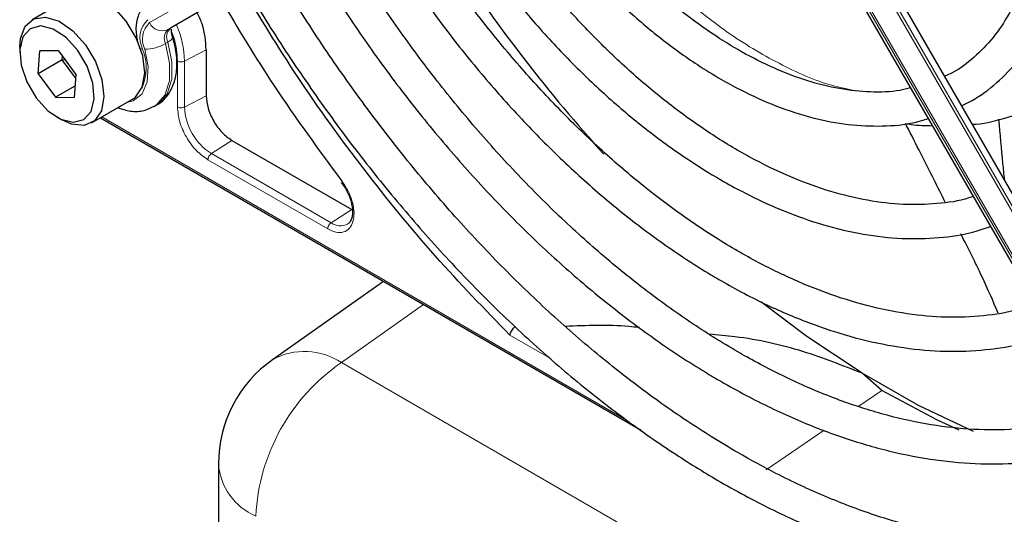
# Paper-space layout 'Blatt2' of a CAD drawing. Header units: millimetres. Extents: x 5 to 418, y 2 to 292.
# Tile 56 of 115: x 81.86 to 91.5, y 219.99 to 224.83. Entities that reach past the tile are written whole.
import ezdxf

# ---------------------------------------------------------------- set-up
doc = ezdxf.new("R2010")
doc.units = ezdxf.units.MM

psp = doc.layouts.new('Blatt2')

# ---------------------------------------------------------------- linework, layer by layer
at = {"color": 7, "linetype": 'Continuous', "lineweight": 18}
for p, q in [((89.5084, 226.5408), (93.5049, 219.6186)), ((93.5285, 219.6322), (89.532, 226.5544)), ((93.3239, 219.514), (89.3273, 226.4362)), ((89.3107, 226.4266), (93.3072, 219.5044)), ((83.522, 225.0301), (83.1285, 224.8029)), ((83.3096, 224.7342), (83.7234, 224.9732)), ((83.3331, 224.7478), (83.3096, 224.7342)), ((83.3085, 224.6111), (83.285, 224.5975)), ((83.4709, 224.4258), (83.6837, 224.5364)), ((83.4021, 223.9778), (83.4021, 224.4268)), ((83.4709, 223.9767), (83.4709, 224.4258)), ((83.4709, 223.9767), (83.6837, 224.0873)), ((82.6614, 223.8788), (87.8033, 220.9104)), ((83.9365, 223.6494), (83.7343, 223.5204)), ((84.8749, 222.7826), (83.7009, 223.4603)), ((84.9084, 222.8427), (83.7343, 223.5204)), ((85.1106, 222.9716), (84.9084, 222.8427)), ((85.8146, 222.0416), (85.0081, 221.473)), ((87.0639, 221.5091), (86.6601, 221.7423)), ((85.0081, 221.473), (106.1353, 209.2765)), ((90.0794, 221.0452), (90.3043, 221.1989)), ((89.1696, 220.4231), (89.7383, 220.8119))]:
    psp.add_line(p, q, dxfattribs=at)
at = {"color": 7, "linetype": 'Continuous', "lineweight": 25}
for p, q in [((93.5834, 219.6639), (89.5869, 226.5861)), ((89.2868, 226.4128), (93.2834, 219.4906)), ((82.378, 225.0623), (81.9773, 224.831)), ((83.7469, 224.9868), (83.3331, 224.7478)), ((81.8565, 224.5639), (81.8565, 224.5095)), ((82.0382, 224.3016), (82.0528, 224.5283)), ((82.2364, 224.5253), (82.0528, 224.5283)), ((82.2364, 224.5253), (82.4054, 224.2955)), ((83.6837, 224.5364), (83.6837, 224.0873)), ((82.2739, 224.4377), (82.0382, 224.3016)), ((82.2739, 224.4377), (82.276, 224.4714)), ((82.2739, 224.4377), (82.2974, 224.4423)), ((82.4032, 224.2619), (82.2739, 224.4377)), ((82.0382, 224.3016), (82.2072, 224.0719)), ((82.4054, 224.2955), (82.3908, 224.0689)), ((82.3981, 224.1821), (82.2072, 224.0719)), ((82.2072, 224.0719), (82.3908, 224.0689)), ((82.5606, 223.8206), (82.9613, 224.0519)), ((83.1742, 223.9824), (83.1978, 223.996)), ((82.2217, 223.8768), (82.2689, 223.8495)), ((82.6467, 223.8703), (87.9451, 220.8116)), ((83.9365, 223.6494), (85.1106, 222.9716)), ((85.0071, 223.2377), (85.049, 223.1804)), ((85.4214, 222.2686), (84.3341, 221.502)), ((90.3043, 221.1989), (90.1106, 221.3694)), ((83.8044, 220.4804), (83.8044, 218.1953))]:
    psp.add_line(p, q, dxfattribs=at)
at = {"color": 7, "linetype": 'Continuous', "lineweight": 25, "flags": 128}
for points in [[(82.9009, 224.818), (82.7775, 224.9546), (82.6423, 225.0482), (82.5102, 225.0885), (82.3953, 225.0712), (82.378, 225.0623)], [(81.8565, 224.5639), (81.8633, 224.6461), (81.9095, 224.7669), (81.9946, 224.8399), (82.1095, 224.8571), (82.2417, 224.8168), (82.3768, 224.7233), (82.5002, 224.5867)], [(82.9613, 224.0519), (82.9909, 224.0729), (83.0575, 224.1712), (83.0821, 224.3112), (83.0619, 224.4779), (82.9993, 224.6532), (82.9009, 224.818)], [(82.4266, 224.5297), (82.3108, 224.6564), (82.1843, 224.7399), (82.0622, 224.7702), (81.9594, 224.7437), (81.8883, 224.6634), (81.8574, 224.5391), (81.8704, 224.3859), (81.9258, 224.2221), (82.017, 224.0675), (82.1328, 223.9408), (82.2593, 223.8573), (82.3814, 223.827), (82.4841, 223.8535), (82.5553, 223.9338), (82.5862, 224.0581), (82.5732, 224.2113), (82.5177, 224.3751), (82.4266, 224.5297)], [(82.5002, 224.5867), (82.5986, 224.4218), (82.6612, 224.2466), (82.6814, 224.0799), (82.6568, 223.9398), (82.5902, 223.8416), (82.4888, 223.7959), (82.3636, 223.8076), (82.2689, 223.8495)], [(90.1106, 221.3694), (89.5688, 221.7299), (89.119, 222.0683)], [(91.2012, 220.7972), (90.6627, 221.0541), (90.1106, 221.3694)], [(91.063, 220.8105), (90.8425, 220.9132), (90.3043, 221.1989)]]:
    psp.add_lwpolyline(points, dxfattribs=at)
at = {"color": 7, "linetype": 'Continuous', "lineweight": 18, "flags": 128}
for points in [[(83.3085, 224.6111), (83.3488, 224.4204), (83.3467, 224.2478), (83.3024, 224.1073), (83.2195, 224.0101), (83.1978, 223.996)], [(83.3085, 224.6111), (83.3274, 224.6232), (83.3417, 224.6351), (83.3511, 224.6463), (83.3551, 224.6564), (83.3546, 224.6626)], [(83.0818, 224.5432), (83.1156, 224.3723), (83.1065, 224.2216), (83.0554, 224.1065), (82.9674, 224.0386), (82.9146, 224.025)], [(83.0418, 224.5476), (83.0433, 224.5472), (83.0602, 224.5447)], [(83.175, 223.9829), (83.1959, 223.9965), (83.2788, 224.0937), (83.3231, 224.2342), (83.3252, 224.4068), (83.285, 224.5975)]]:
    psp.add_lwpolyline(points, dxfattribs=at)
at = {"color": 7, "linetype": 'Continuous', "lineweight": 25}
for centre, radius, start, end in [((99.0419, 233.9134), 15.4758, 213.31781, 222.21309), ((85.0544, 220.4804), 1.25, 125.18417, 180)]:
    psp.add_arc(centre, radius, start, end, dxfattribs=at)
at = {"color": 7, "linetype": 'Continuous', "lineweight": 18}
for centre, radius, start, end in [((83.2768, 224.6539), 0.2426, 132.84482, 206.75067), ((83.2777, 224.6419), 0.2195, 132.84482, 206.75067), ((83.2541, 224.8609), 0.1384, 204.8163, 293.64307), ((83.3881, 224.6495), 0.1155, 132.84482, 206.75067), ((83.4117, 224.6631), 0.1155, 132.84482, 206.75067), ((82.5047, 224.4043), 0.9664, 1.27565, 23.06505), ((82.6104, 224.3606), 0.486, 335.26035, 22.25642), ((83.0796, 224.9583), 0.4152, 270.29743, 299.64472), ((84.0428, 224.0027), 0.5725, 182.60548, 237.39452), ((84.999, 222.9618), 0.1497, 232.73816, 298.76872), ((84.6474, 220.9369), 0.6462, 56.06372, 118.99903), ((86.1031, 219.8779), 1.9348, 124.46664, 177.26576), ((84.4056, 220.5253), 0.6029, 184.27073, 247.04941)]:
    psp.add_arc(centre, radius, start, end, dxfattribs=at)
at = {"color": 7, "linetype": 'Continuous', "lineweight": 25}
for points, knots in [([(91.0857, 223.99), (91.1205, 224.006), (91.2457, 224.0635), (91.4342, 224.2105), (91.6471, 224.427), (91.8262, 224.6867), (91.9719, 224.9835), (92.082, 225.3158), (92.1553, 225.6799), (92.1907, 226.0716), (92.1878, 226.4862), (92.1468, 226.9187), (92.0684, 227.3641), (91.9535, 227.8175), (91.8042, 228.274), (91.6199, 228.7276), (91.4521, 229.0886), (91.3368, 229.2917), (91.3034, 229.3505)], [0, 0, 0, 0, 0.025432, 0.09144, 0.157422, 0.22372, 0.290583, 0.358045, 0.425981, 0.494211, 0.562575, 0.63096, 0.699308, 0.767604, 0.835849, 0.904052, 0.972225, 1, 1, 1, 1]), ([(91.0166, 229.1849), (91.0259, 229.169), (91.116, 229.0148), (91.2616, 228.7094), (91.448, 228.2744), (91.5997, 227.8359), (91.7183, 227.4012), (91.8014, 226.9754), (91.8487, 226.5637), (91.8598, 226.1713), (91.8349, 225.803), (91.7749, 225.4633), (91.681, 225.156), (91.5548, 224.8845), (91.3984, 224.6502), (91.2108, 224.4587), (91.0504, 224.3343), (90.9442, 224.2892), (90.9192, 224.2785)], [0, 0, 0, 0, 0.007987, 0.077271, 0.146533, 0.215753, 0.284916, 0.354005, 0.423006, 0.491916, 0.560748, 0.629544, 0.698364, 0.767357, 0.836765, 0.906897, 0.977993, 1, 1, 1, 1]), ([(90.5853, 224.1639), (90.551, 224.155), (90.4292, 224.1235), (90.1963, 224.1181), (89.8918, 224.1478), (89.5732, 224.2272), (89.2517, 224.3493), (89.0231, 224.4645), (88.8473, 224.5647), (88.6652, 224.6758), (88.3843, 224.8739), (88.0552, 225.1483), (87.7349, 225.4585), (87.427, 225.8006), (87.1374, 226.1718), (86.9172, 226.4847), (86.8036, 226.678), (86.7712, 226.7333)], [0, 0, 0, 0, 0.032329, 0.115134, 0.196873, 0.277819, 0.358317, 0.434253, 0.443254, 0.485269, 0.565494, 0.645808, 0.726194, 0.806653, 0.887173, 0.967737, 1, 1, 1, 1]), ([(86.4823, 226.5664), (86.5105, 226.518), (86.6222, 226.3262), (86.8436, 226.009), (87.1426, 225.6209), (87.462, 225.2613), (87.7962, 224.9329), (88.1421, 224.6396), (88.4539, 224.4151), (88.7124, 224.2556), (88.9719, 224.1143), (89.2741, 223.9783), (89.6288, 223.8641), (89.9757, 223.7979), (90.3089, 223.7844), (90.5718, 223.8059), (90.7144, 223.8499), (90.7586, 223.8636)], [0, 0, 0, 0, 0.026021, 0.103081, 0.180162, 0.257284, 0.334465, 0.411723, 0.489069, 0.538868, 0.579706, 0.657194, 0.734725, 0.812115, 0.889159, 0.965619, 1, 1, 1, 1]), ([(91.199, 223.1008), (91.185, 223.0957), (91.0752, 223.0557), (90.8469, 223.0256), (90.5165, 223.0145), (90.1679, 223.0553), (89.8074, 223.1418), (89.4372, 223.2746), (89.1307, 223.4193), (88.8828, 223.5564), (88.6346, 223.7068), (88.3163, 223.9268), (87.9423, 224.2276), (87.5762, 224.5651), (87.2216, 224.9363), (86.8816, 225.3374), (86.5615, 225.7658), (86.3219, 226.1166), (86.1988, 226.3285), (86.1665, 226.3841)], [0, 0, 0, 0, 0.010331, 0.081097, 0.151268, 0.220842, 0.28997, 0.358829, 0.427557, 0.457972, 0.493968, 0.562628, 0.631343, 0.700101, 0.768903, 0.837746, 0.906621, 0.975519, 1, 1, 1, 1]), ([(85.8758, 226.2162), (85.8825, 226.2043), (85.9807, 226.0306), (86.1951, 225.7101), (86.5175, 225.261), (86.8631, 224.8387), (87.2252, 224.4447), (87.6018, 224.0831), (87.9894, 223.757), (88.3655, 223.4833), (88.6826, 223.2854), (89.0005, 223.1111), (89.3377, 222.9546), (89.7344, 222.8153), (90.1236, 222.7241), (90.5021, 222.6814), (90.8644, 222.6909), (91.1549, 222.7323), (91.315, 222.7889), (91.3683, 222.8077)], [0, 0, 0, 0, 0.00489, 0.071718, 0.138555, 0.205411, 0.272296, 0.33922, 0.406191, 0.473218, 0.530554, 0.565918, 0.633038, 0.700192, 0.767278, 0.834196, 0.900813, 0.967008, 1, 1, 1, 1]), ([(91.8066, 222.0485), (91.7534, 222.0293), (91.5937, 221.9716), (91.3024, 221.9261), (90.9377, 221.91), (90.5554, 221.9439), (90.1602, 222.0243), (89.7545, 222.1513), (89.3486, 222.3208), (89.06, 222.47), (88.8375, 222.597), (88.6073, 222.736), (88.2554, 222.9755), (87.8413, 223.2998), (87.4344, 223.6615), (87.038, 224.0578), (86.6554, 224.4857), (86.289, 224.9416), (85.9443, 225.4235), (85.7011, 225.7898), (85.5818, 225.9988), (85.5613, 226.0346)], [0, 0, 0, 0, 0.031219, 0.093709, 0.155812, 0.217519, 0.278913, 0.340099, 0.401169, 0.458925, 0.466609, 0.498605, 0.559596, 0.620625, 0.681681, 0.742768, 0.803883, 0.865022, 0.92618, 0.987351, 1, 1, 1, 1]), ([(85.2737, 225.8685), (85.3164, 225.795), (85.4618, 225.5451), (85.7365, 225.1367), (86.0943, 224.6478), (86.4737, 224.1852), (86.8698, 223.7511), (87.2805, 223.3489), (87.7027, 222.9817), (88.1334, 222.6521), (88.4762, 222.4247), (88.7511, 222.2611), (89.0264, 222.1094), (89.3954, 221.9344), (89.83, 221.7727), (90.2579, 221.6584), (90.6755, 221.593), (91.0799, 221.576), (91.466, 221.6113), (91.7661, 221.6708), (91.9281, 221.7355), (91.9762, 221.7547)], [0, 0, 0, 0, 0.024893, 0.084681, 0.144477, 0.204286, 0.264115, 0.32397, 0.383856, 0.443777, 0.503736, 0.525177, 0.556785, 0.616785, 0.676812, 0.736803, 0.796699, 0.856424, 0.915894, 0.975048, 1, 1, 1, 1]), ([(92.4147, 220.9952), (92.3801, 220.9807), (92.2322, 220.9186), (91.9469, 220.8562), (91.5612, 220.8099), (91.1558, 220.8146), (90.7357, 220.866), (90.303, 220.9647), (89.8604, 221.1097), (89.4186, 221.297), (89.0949, 221.4638), (88.8427, 221.6071), (88.5823, 221.7638), (88.1998, 222.021), (87.7491, 222.3667), (87.3052, 222.7503), (86.8709, 223.1692), (86.4493, 223.6208), (86.0431, 224.102), (85.6557, 224.6101), (85.2894, 225.137), (85.0659, 225.5031), (84.9551, 225.6845)], [0, 0, 0, 0, 0.017316, 0.07398, 0.130407, 0.186548, 0.242429, 0.298112, 0.353664, 0.409142, 0.461634, 0.472322, 0.501413, 0.556837, 0.61229, 0.667762, 0.723255, 0.77877, 0.834303, 0.889852, 0.945412, 1, 1, 1, 1]), ([(84.6684, 225.519), (84.6924, 225.477), (84.8258, 225.2432), (85.0942, 224.8337), (85.472, 224.2957), (85.8729, 223.783), (86.2918, 223.2969), (86.7268, 222.8412), (87.1751, 222.4184), (87.6338, 222.0314), (88.1003, 221.6827), (88.4659, 221.4436), (88.7579, 221.2706), (89.0502, 221.109), (89.4486, 220.917), (89.9181, 220.7347), (90.3813, 220.5996), (90.8352, 220.5126), (91.2764, 220.4747), (91.7026, 220.4851), (92.1081, 220.5483), (92.4026, 220.6217), (92.5532, 220.6888), (92.5837, 220.7024)], [0, 0, 0, 0, 0.011961, 0.066529, 0.121102, 0.175682, 0.230275, 0.284884, 0.339513, 0.394165, 0.448844, 0.503549, 0.521416, 0.550246, 0.604978, 0.659732, 0.714464, 0.769138, 0.823706, 0.878111, 0.932303, 0.986256, 1, 1, 1, 1]), ([(93.0209, 219.9453), (92.9633, 219.921), (92.7841, 219.8451), (92.4575, 219.7679), (92.0452, 219.7121), (91.6131, 219.7067), (91.1657, 219.7482), (90.7048, 219.8372), (90.2331, 219.9728), (89.7531, 220.1545), (89.3053, 220.3637), (88.9324, 220.5665), (88.5592, 220.7904), (88.1484, 221.0642), (87.6638, 221.4296), (87.1855, 221.8333), (86.7164, 222.273), (86.2591, 222.7461), (85.8164, 223.2501), (85.3906, 223.7818), (84.9853, 224.339), (84.6373, 224.8579), (84.4361, 225.1973), (84.3533, 225.337)], [0, 0, 0, 0, 0.024649, 0.076789, 0.128757, 0.180513, 0.232071, 0.283468, 0.334752, 0.385965, 0.437141, 0.476365, 0.503222, 0.554373, 0.605545, 0.656731, 0.707934, 0.759153, 0.810386, 0.861633, 0.912889, 0.964152, 1, 1, 1, 1]), ([(86.6601, 221.7423), (86.4136, 221.9961), (85.9193, 222.5052), (85.2239, 223.3594), (84.5846, 224.2399), (84.2098, 224.856), (84.0306, 225.1506)], [0, 0, 0, 0, 0.254215, 0.509942, 0.76567, 1, 1, 1, 1]), ([(84.065, 225.1705), (84.1105, 225.0918), (84.274, 224.8085), (84.5824, 224.338), (84.9874, 223.7629), (85.415, 223.2126), (85.8609, 222.6889), (86.3231, 222.195), (86.7991, 221.7335), (87.2864, 221.3069), (87.7823, 220.9177), (88.2634, 220.5827), (88.6676, 220.334), (89.0724, 220.1095), (89.4981, 219.9016), (90.0002, 219.7003), (90.4964, 219.5458), (90.9837, 219.4392), (91.4594, 219.3811), (91.9203, 219.3724), (92.3647, 219.4111), (92.786, 219.5042), (93.062, 219.585), (93.1898, 219.6475), (93.1922, 219.6486)], [0, 0, 0, 0, 0.01943, 0.069936, 0.120444, 0.170959, 0.221483, 0.272019, 0.322569, 0.373136, 0.423723, 0.474329, 0.518625, 0.545295, 0.595931, 0.646585, 0.697225, 0.747827, 0.79836, 0.848782, 0.899057, 0.949155, 0.999073, 1, 1, 1, 1]), ([(83.1429, 225.0229), (83.118, 225.0049), (83.0622, 224.9646), (83.0109, 224.867), (82.9883, 224.7481), (83.0022, 224.6609), (83.0093, 224.6164)], [0, 0, 0, 0, 0.205734, 0.461533, 0.724708, 1, 1, 1, 1]), ([(83.8247, 225.0317), (83.9959, 224.7464), (84.3659, 224.1299), (84.7873, 223.5576), (85.0137, 223.2502)], [0, 0, 0, 0, 0.462832, 1, 1, 1, 1]), ([(83.6837, 224.5364), (83.6791, 224.6206), (83.6726, 224.7395), (83.6139, 224.8637), (83.5967, 224.9)], [0, 0, 0, 0, 0.707408, 1, 1, 1, 1]), ([(83.3546, 224.6626), (83.3509, 224.6763), (83.343, 224.7056), (83.3428, 224.7264), (83.3427, 224.7375)], [0, 0, 0, 0, 0.466112, 1, 1, 1, 1]), ([(83.1921, 223.9975), (83.2009, 224.0009), (83.2516, 224.0211), (83.319, 224.101), (83.3801, 224.2256), (83.4027, 224.3776), (83.3918, 224.5272), (83.365, 224.6247), (83.3546, 224.6626)], [0, 0, 0, 0, 0.041234, 0.239064, 0.434016, 0.639916, 0.860239, 1, 1, 1, 1]), ([(91.1915, 223.8067), (91.2034, 223.8075), (91.3211, 223.815), (91.5345, 223.8719), (91.7671, 223.9473), (91.8872, 224.0183), (91.9179, 224.0365)], [0, 0, 0, 0, 0.045503, 0.449675, 0.859451, 1, 1, 1, 1]), ([(82.819, 223.9698), (82.8598, 223.9564), (82.9452, 223.9284), (83.0704, 223.9333), (83.1419, 223.9698), (83.1737, 223.9861)], [0, 0, 0, 0, 0.335794, 0.704655, 1, 1, 1, 1]), ([(91.4476, 223.8561), (91.4606, 223.7117), (91.4781, 223.5157), (91.4981, 223.3186), (91.5034, 223.2666)], [0, 0, 0, 0, 0.736431, 1, 1, 1, 1]), ([(90.5355, 223.8159), (90.5542, 223.8123), (90.6433, 223.7954), (90.7303, 223.7945), (90.7989, 223.7938)], [0, 0, 0, 0, 0.210305, 1, 1, 1, 1]), ([(90.9245, 223.0449), (90.8889, 223.1172), (90.7751, 223.3483), (90.6376, 223.6143), (90.5399, 223.8086), (90.5362, 223.816)], [0, 0, 0, 0, 0.304579, 0.973576, 1, 1, 1, 1]), ([(85.049, 223.1804), (85.0672, 223.1441), (85.0925, 223.0937), (85.1115, 223.0213), (85.1191, 222.9665), (85.1167, 222.9114), (85.1034, 222.8677), (85.088, 222.841), (85.074, 222.8351), (85.0695, 222.8332)], [0, 0, 0, 0, 0.239572, 0.332572, 0.478423, 0.621081, 0.767924, 0.927133, 1, 1, 1, 1]), ([(91.444, 221.9583), (91.3937, 222.0755), (91.2915, 222.3141), (91.1505, 222.5921), (91.0788, 222.7335)], [0, 0, 0, 0, 0.491358, 1, 1, 1, 1]), ([(86.6601, 221.7423), (86.6618, 221.7496), (86.6648, 221.7623), (86.6755, 221.7831), (86.6882, 221.8023), (86.6991, 221.8138), (86.7043, 221.8193)], [0, 0, 0, 0, 0.292814, 0.50299, 0.762282, 1, 1, 1, 1]), ([(87.9312, 221.8165), (87.8958, 221.8202), (87.6573, 221.8449), (87.4105, 221.8359), (87.2003, 221.8282)], [0, 0, 0, 0, 0.148304, 1, 1, 1, 1]), ([(90.1106, 221.3694), (89.9208, 221.4443), (89.5346, 221.5968), (89.0169, 221.7168), (88.6968, 221.7437), (88.612, 221.7508)], [0, 0, 0, 0, 0.415221, 0.845098, 1, 1, 1, 1])]:
    psp.add_open_spline(points, degree=3, knots=knots, dxfattribs=at)
at = {"color": 7, "linetype": 'Continuous', "lineweight": 18}
for points, knots in [([(88.2713, 225.1197), (88.4317, 224.9859), (88.7587, 224.7132), (89.2692, 224.4081), (89.6964, 224.2095), (89.9403, 224.1588), (90.0176, 224.1427)], [0, 0, 0, 0, 0.27795, 0.566465, 0.862478, 1, 1, 1, 1]), ([(83.4021, 224.4268), (83.3972, 224.5001), (83.3908, 224.595), (83.3527, 224.6955), (83.344, 224.7185)], [0, 0, 0, 0, 0.771732, 1, 1, 1, 1]), ([(83.4021, 224.4268), (83.4071, 224.4245), (83.417, 224.4199), (83.4361, 224.4178), (83.4554, 224.4193), (83.4657, 224.4236), (83.4709, 224.4258)], [0, 0, 0, 0, 0.2499918, 0.4999946, 0.7499973, 1, 1, 1, 1]), ([(85.0137, 223.2502), (85.035, 223.2188), (85.0787, 223.1543), (85.1202, 223.0441), (85.1367, 222.939), (85.126, 222.85), (85.0906, 222.7837), (85.0321, 222.7472), (84.9569, 222.7439), (84.9017, 222.7699), (84.8749, 222.7826)], [0, 0, 0, 0, 0.121713, 0.25, 0.378287, 0.5, 0.621713, 0.75, 0.878287, 1, 1, 1, 1])]:
    psp.add_open_spline(points, degree=3, knots=knots, dxfattribs=at)
at = {"color": 7, "linetype": 'Continuous', "lineweight": 25}
psp.add_open_spline([(83.6837, 224.0873), (83.6875, 224.0468), (83.6951, 223.9659), (83.7536, 223.8357), (83.8371, 223.7199), (83.9034, 223.6729), (83.9365, 223.6494)], degree=3, dxfattribs=at)
at = {"color": 7, "linetype": 'Continuous', "lineweight": 18}
for points in [[(83.7009, 223.4603), (83.6617, 223.4881), (83.5834, 223.5436), (83.4847, 223.6805), (83.4156, 223.8344), (83.4066, 223.93), (83.4021, 223.9778)], [(83.4709, 223.9767), (83.4657, 223.9745), (83.4554, 223.9703), (83.4361, 223.9687), (83.417, 223.9709), (83.4071, 223.9755), (83.4021, 223.9778)], [(83.7009, 223.4603), (83.7014, 223.4658), (83.7024, 223.4767), (83.71, 223.4943), (83.721, 223.5102), (83.7299, 223.517), (83.7343, 223.5204)], [(84.8749, 222.7826), (84.8754, 222.788), (84.8763, 222.799), (84.884, 222.8166), (84.895, 222.8325), (84.9039, 222.8393), (84.9084, 222.8427)]]:
    psp.add_open_spline(points, degree=3, dxfattribs=at)

doc.saveas('drawing.dxf')
